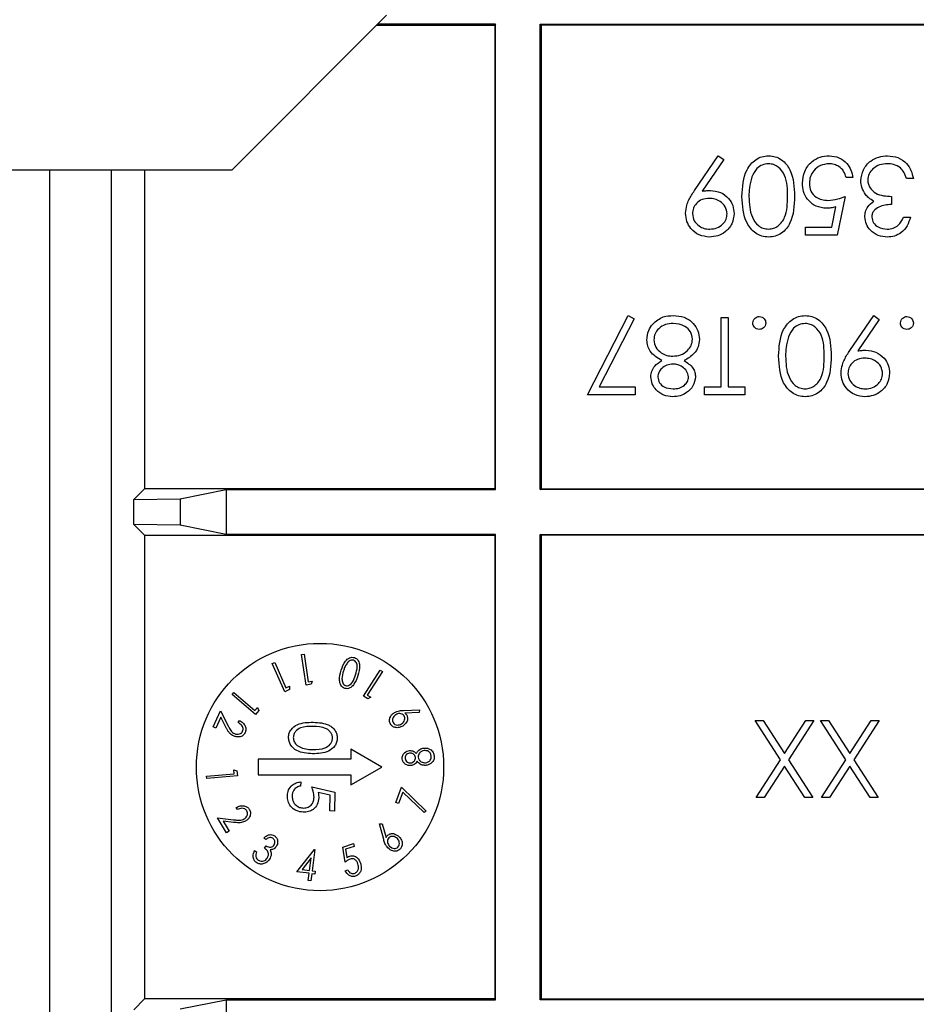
# Paper-space layout 'Blatt3' of a CAD drawing. Header units: millimetres. Extents: x 5 to 418, y 2 to 292.
# Tile 63 of 83: x 318.87 to 323.7, y 91.73 to 97.04. Entities that reach past the tile are written whole.
import ezdxf

# ---------------------------------------------------------------- set-up
doc = ezdxf.new("R2010")
doc.units = ezdxf.units.MM

psp = doc.layouts.new('Blatt3')

# ---------------------------------------------------------------- linework, layer by layer
at = {"color": 7, "linetype": 'Continuous', "lineweight": 25}
for p, q in [((320.0128, 96.2268), (320.8462, 97.0601)), ((320.7933, 97.0072), (321.4295, 97.0072)), ((321.4339, 97.0116), (320.7976, 97.0116)), ((321.4339, 97.0116), (321.4295, 97.0072)), ((321.4295, 97.0072), (321.4295, 94.5072)), ((321.4339, 94.5029), (321.4339, 97.0116)), ((321.6751, 97.0116), (324.6839, 97.0116)), ((321.6751, 94.5029), (321.6751, 97.0116)), ((321.6751, 97.0116), (321.6795, 97.0072)), ((324.6795, 97.0072), (321.6795, 97.0072)), ((321.6795, 97.0072), (321.6795, 94.5072)), ((322.5064, 96.1145), (322.6346, 96.3021)), ((322.6346, 96.3021), (322.6645, 96.2814)), ((322.6645, 96.2814), (322.5487, 96.112)), ((318.3462, 96.2268), (320.0128, 96.2268)), ((319.0295, 88.5798), (319.0295, 96.2268)), ((319.3629, 88.8298), (319.3629, 96.2268)), ((319.5404, 96.2268), (319.5404, 94.5072)), ((323.3611, 96.1846), (323.3238, 96.1846)), ((323.687, 96.1793), (323.6496, 96.1793)), ((323.3184, 96.0831), (323.2757, 95.8748)), ((323.5695, 96.0831), (323.5695, 96.0404)), ((323.2465, 95.9175), (323.2689, 96.0271)), ((323.6336, 95.971), (323.671, 95.971)), ((323.1047, 95.8748), (323.1047, 95.9175)), ((323.1047, 95.9175), (323.2465, 95.9175)), ((323.2757, 95.8748), (323.1047, 95.8748)), ((321.9295, 95.0137), (322.1485, 95.441)), ((322.1485, 95.441), (322.1808, 95.4233)), ((323.345, 95.2534), (323.4733, 95.441)), ((323.4733, 95.441), (323.5032, 95.4203)), ((322.1808, 95.4233), (321.9928, 95.0564)), ((322.6507, 95.0564), (322.6507, 95.4304)), ((322.6507, 95.4304), (322.6881, 95.4304)), ((322.6881, 95.4304), (322.6881, 95.0564)), ((323.5032, 95.4203), (323.3874, 95.2509)), ((322.1859, 95.0137), (321.9295, 95.0137)), ((321.9928, 95.0564), (322.1859, 95.0564)), ((322.1859, 95.0564), (322.1859, 95.0137)), ((322.5599, 95.0137), (322.5599, 95.0564)), ((322.5599, 95.0564), (322.6507, 95.0564)), ((322.7789, 95.0137), (322.5599, 95.0137)), ((322.6881, 95.0564), (322.7789, 95.0564)), ((322.7789, 95.0564), (322.7789, 95.0137)), ((319.5404, 94.5072), (319.4822, 94.449)), ((321.4295, 94.5072), (319.5404, 94.5072)), ((319.7322, 94.4534), (319.9801, 94.5029)), ((319.9801, 94.5029), (321.4339, 94.5029)), ((319.9801, 94.5029), (319.9801, 94.2616)), ((321.4339, 94.5029), (321.4295, 94.5072)), ((321.6751, 94.5029), (321.6795, 94.5072)), ((324.6839, 94.5029), (321.6751, 94.5029)), ((321.6795, 94.5072), (324.6795, 94.5072)), ((319.4822, 94.449), (319.7322, 94.4534)), ((319.4822, 94.3154), (319.4822, 94.449)), ((319.7322, 94.4534), (319.7322, 94.3111)), ((319.4822, 94.3154), (319.5404, 94.2572)), ((319.7322, 94.3111), (319.4822, 94.3154)), ((319.9801, 94.2616), (319.7322, 94.3111)), ((319.5404, 94.2572), (319.5404, 91.7572)), ((319.5404, 94.2572), (321.4295, 94.2572)), ((321.4339, 94.2616), (319.9801, 94.2616)), ((321.4339, 94.2616), (321.4295, 94.2572)), ((321.4295, 94.2572), (321.4295, 91.7572)), ((321.4339, 91.7529), (321.4339, 94.2616)), ((321.6751, 94.2616), (324.6839, 94.2616)), ((321.6751, 91.7529), (321.6751, 94.2616)), ((321.6751, 94.2616), (321.6795, 94.2572)), ((324.6795, 94.2572), (321.6795, 94.2572)), ((321.6795, 94.2572), (321.6795, 91.7572)), ((320.3871, 93.6134), (320.4008, 93.6155)), ((320.4117, 93.4492), (320.3871, 93.6134)), ((320.4008, 93.6155), (320.423, 93.4673)), ((320.2299, 93.5651), (320.2425, 93.5707)), ((320.2972, 93.4132), (320.2299, 93.5651)), ((320.2425, 93.5707), (320.3032, 93.4337)), ((320.7217, 93.3893), (320.8117, 93.529)), ((320.8117, 93.529), (320.8233, 93.5215)), ((320.423, 93.4673), (320.4447, 93.4706)), ((320.4447, 93.4706), (320.4388, 93.4532)), ((320.8233, 93.5215), (320.7421, 93.3955)), ((320.3222, 93.4243), (320.2972, 93.4132)), ((320.3032, 93.4337), (320.3232, 93.4425)), ((320.3232, 93.4425), (320.3222, 93.4243)), ((320.4388, 93.4532), (320.4117, 93.4492)), ((320.0127, 93.3976), (320.0216, 93.4081)), ((320.1385, 93.2908), (320.0127, 93.3976)), ((320.0216, 93.4081), (320.1351, 93.3118)), ((320.7446, 93.3745), (320.7217, 93.3893)), ((320.7421, 93.3955), (320.7604, 93.3837)), ((320.7604, 93.3837), (320.7446, 93.3745)), ((320.1351, 93.3118), (320.1492, 93.3284)), ((320.1562, 93.3116), (320.1385, 93.2908)), ((320.1492, 93.3284), (320.1562, 93.3116)), ((320.9378, 93.3125), (321.0235, 93.3156)), ((321.0235, 93.3156), (321.022, 93.3013)), ((319.9103, 93.2241), (319.9502, 93.3096)), ((319.952, 93.2754), (319.9248, 93.2173)), ((319.9502, 93.3096), (319.9898, 93.2326)), ((319.9777, 93.2253), (319.952, 93.2754)), ((320.0464, 93.2464), (320.052, 93.2584)), ((321.022, 93.3013), (320.9447, 93.2979)), ((322.9704, 93.0464), (322.8344, 93.2589)), ((322.8344, 93.2589), (322.8776, 93.2589)), ((322.8776, 93.2589), (322.992, 93.0801)), ((322.992, 93.0801), (323.1065, 93.2589)), ((323.1496, 93.2589), (323.0136, 93.0464)), ((323.1065, 93.2589), (323.1496, 93.2589)), ((323.323, 93.0464), (323.187, 93.2589)), ((323.187, 93.2589), (323.2302, 93.2589)), ((323.2302, 93.2589), (323.3446, 93.0801)), ((323.3446, 93.0801), (323.459, 93.2589)), ((323.5022, 93.2589), (323.3661, 93.0464)), ((323.459, 93.2589), (323.5022, 93.2589)), ((319.9248, 93.2173), (319.9103, 93.2241)), ((320.8205, 93.0072), (320.6538, 93.1035)), ((320.6538, 93.1035), (320.6538, 93.0489)), ((320.1538, 93.0489), (320.1538, 92.9656)), ((320.6538, 93.0489), (320.1538, 93.0489)), ((322.8398, 92.8422), (322.9704, 93.0464)), ((323.0136, 93.0464), (323.1443, 92.8422)), ((323.1924, 92.8422), (323.323, 93.0464)), ((323.3661, 93.0464), (323.4968, 92.8422)), ((320.0224, 92.993), (320.0393, 92.9861)), ((320.0243, 92.9713), (320.0224, 92.993)), ((320.6538, 92.911), (320.8205, 93.0072)), ((322.992, 93.0127), (322.8829, 92.8422)), ((323.1011, 92.8422), (322.992, 93.0127)), ((323.3446, 93.0127), (323.2355, 92.8422)), ((323.4537, 92.8422), (323.3446, 93.0127)), ((319.8748, 92.9582), (320.0243, 92.9713)), ((319.876, 92.9445), (319.8748, 92.9582)), ((320.0417, 92.959), (319.876, 92.9445)), ((320.0393, 92.9861), (320.0417, 92.959)), ((320.1538, 92.9656), (320.6538, 92.9656)), ((320.6538, 92.9656), (320.6538, 92.911)), ((320.3829, 92.9273), (320.3824, 92.9049)), ((320.4432, 92.9004), (320.5676, 92.8722)), ((320.8952, 92.8154), (320.9257, 92.8982)), ((320.9257, 92.8982), (321.0589, 92.7699)), ((320.5416, 92.8552), (320.4762, 92.87)), ((320.5399, 92.7702), (320.5416, 92.8552)), ((320.5676, 92.8722), (320.5655, 92.7696)), ((320.9329, 92.8726), (320.9099, 92.81)), ((321.0484, 92.7616), (320.9329, 92.8726)), ((322.8829, 92.8422), (322.8398, 92.8422)), ((323.1443, 92.8422), (323.1011, 92.8422)), ((323.2355, 92.8422), (323.1924, 92.8422)), ((323.4968, 92.8422), (323.4537, 92.8422)), ((320.0413, 92.7778), (320.0345, 92.7893)), ((320.9099, 92.81), (320.8952, 92.8154)), ((319.9348, 92.734), (320.0209, 92.7232)), ((319.9831, 92.6527), (319.9348, 92.734)), ((320.5655, 92.7696), (320.5399, 92.7702)), ((321.0589, 92.7699), (321.0484, 92.7616)), ((319.9641, 92.7161), (319.9969, 92.6609)), ((320.0201, 92.7091), (319.9641, 92.7161)), ((320.8082, 92.7004), (320.8227, 92.7019)), ((320.8304, 92.617), (320.8082, 92.7004)), ((320.8227, 92.7019), (320.8431, 92.6269)), ((319.9969, 92.6609), (319.9831, 92.6527)), ((320.1954, 92.616), (320.1835, 92.6239)), ((320.1883, 92.5692), (320.1967, 92.5819)), ((320.6097, 92.576), (320.6669, 92.5948)), ((320.6233, 92.4935), (320.6097, 92.576)), ((320.6718, 92.5797), (320.6248, 92.5643)), ((320.6669, 92.5948), (320.6718, 92.5797)), ((320.134, 92.5573), (320.1454, 92.5498)), ((320.3626, 92.443), (320.457, 92.5628)), ((320.4399, 92.5183), (320.3901, 92.4553)), ((320.4307, 92.4499), (320.4399, 92.5183)), ((320.4598, 92.5625), (320.4446, 92.448)), ((320.457, 92.5628), (320.4598, 92.5625)), ((320.6248, 92.5643), (320.6324, 92.519)), ((320.4286, 92.4342), (320.3626, 92.443)), ((320.3901, 92.4553), (320.4307, 92.4499)), ((320.4235, 92.396), (320.4286, 92.4342)), ((320.4425, 92.4323), (320.4374, 92.3941)), ((320.4592, 92.4301), (320.4425, 92.4323)), ((320.4446, 92.448), (320.4613, 92.4458)), ((320.4613, 92.4458), (320.4592, 92.4301)), ((320.6234, 92.4477), (320.6369, 92.4522)), ((320.4374, 92.3941), (320.4235, 92.396)), ((319.5404, 91.7572), (319.4822, 91.699)), ((321.4295, 91.7572), (319.5404, 91.7572)), ((319.7322, 91.7034), (319.9801, 91.7529)), ((319.9801, 91.7529), (321.4339, 91.7529)), ((319.9801, 91.7529), (319.9801, 91.5116)), ((321.4339, 91.7529), (321.4295, 91.7572)), ((321.6751, 91.7529), (321.6795, 91.7572)), ((324.6839, 91.7529), (321.6751, 91.7529)), ((321.6795, 91.7572), (324.6795, 91.7572))]:
    psp.add_line(p, q, dxfattribs=at)
psp.add_circle((320.4871, 93.0072), 0.6667, dxfattribs=at)
for points, knots in [([(322.7629, 96.0833), (322.7652, 96.1333), (322.7687, 96.2083), (322.8253, 96.2774), (322.8699, 96.2992), (322.8944, 96.3012), (322.9067, 96.3021)], [0, 0, 0, 0, 0.4994065, 0.7487427, 0.8743724, 1, 1, 1, 1]), ([(322.9067, 96.3021), (322.9188, 96.3012), (322.9431, 96.2992), (322.9874, 96.2774), (323.0421, 96.2074), (323.0444, 96.133), (323.046, 96.0833)], [0, 0, 0, 0, 0.125551, 0.25109, 0.50025, 1, 1, 1, 1]), ([(323.0887, 96.1553), (323.0911, 96.1769), (323.096, 96.2201), (323.1335, 96.2704), (323.183, 96.2983), (323.217, 96.3009), (323.234, 96.3021)], [0, 0, 0, 0, 0.2798641, 0.559271, 0.7794235, 1, 1, 1, 1]), ([(323.234, 96.3021), (323.2519, 96.3003), (323.2876, 96.2967), (323.328, 96.2648), (323.353, 96.2259), (323.3584, 96.1984), (323.3611, 96.1846)], [0, 0, 0, 0, 0.279625, 0.559019, 0.77938, 1, 1, 1, 1]), ([(323.4039, 96.1677), (323.4069, 96.1881), (323.4128, 96.229), (323.452, 96.274), (323.4996, 96.2984), (323.5319, 96.3009), (323.548, 96.3021)], [0, 0, 0, 0, 0.279304, 0.5588383, 0.779277, 1, 1, 1, 1]), ([(323.548, 96.3021), (323.5671, 96.3005), (323.6053, 96.2971), (323.6504, 96.2651), (323.6766, 96.223), (323.6835, 96.1939), (323.687, 96.1793)], [0, 0, 0, 0, 0.2798859, 0.5589785, 0.7792629, 1, 1, 1, 1]), ([(322.9054, 96.2594), (322.894, 96.258), (322.8713, 96.2551), (322.8361, 96.2313), (322.8236, 96.2044), (322.816, 96.1879)], [0, 0, 0, 0, 0.280257, 0.560781, 1, 1, 1, 1]), ([(323.0086, 96.0831), (323.0083, 96.1221), (323.0078, 96.1804), (322.9678, 96.2373), (322.934, 96.2563), (322.9149, 96.2584), (322.9054, 96.2594)], [0, 0, 0, 0, 0.500291, 0.749086, 0.874606, 1, 1, 1, 1]), ([(323.2319, 96.2594), (323.2162, 96.2576), (323.185, 96.2539), (323.1502, 96.2254), (323.129, 96.1906), (323.1271, 96.166), (323.1261, 96.1537)], [0, 0, 0, 0, 0.279617, 0.559357, 0.779559, 1, 1, 1, 1]), ([(323.3238, 96.1846), (323.3205, 96.1964), (323.3141, 96.2199), (323.2886, 96.2437), (323.2603, 96.257), (323.2413, 96.2586), (323.2319, 96.2594)], [0, 0, 0, 0, 0.28005, 0.559166, 0.779583, 1, 1, 1, 1]), ([(323.5474, 96.2594), (323.5329, 96.2584), (323.5041, 96.2565), (323.4692, 96.2349), (323.4455, 96.2052), (323.4427, 96.1826), (323.4413, 96.1713)], [0, 0, 0, 0, 0.280599, 0.560151, 0.780303, 1, 1, 1, 1]), ([(323.617, 96.2369), (323.605, 96.2444), (323.5836, 96.2578), (323.5584, 96.2589), (323.5474, 96.2594)], [0, 0, 0, 0, 0.558748, 1, 1, 1, 1]), ([(323.6496, 96.1793), (323.6458, 96.1914), (323.639, 96.213), (323.6237, 96.2296), (323.617, 96.2369)], [0, 0, 0, 0, 0.560694, 1, 1, 1, 1]), ([(322.816, 96.1879), (322.8107, 96.1687), (322.8012, 96.1344), (322.8005, 96.0988), (322.8002, 96.0831)], [0, 0, 0, 0, 0.559599, 1, 1, 1, 1]), ([(323.2198, 96.019), (323.1999, 96.0211), (323.1601, 96.0254), (323.1163, 96.0629), (323.0919, 96.1085), (323.0898, 96.1397), (323.0887, 96.1553)], [0, 0, 0, 0, 0.279688, 0.559025, 0.779292, 1, 1, 1, 1]), ([(323.1261, 96.1537), (323.1276, 96.1393), (323.1307, 96.1105), (323.1588, 96.0792), (323.1928, 96.0637), (323.2153, 96.0624), (323.2266, 96.0618)], [0, 0, 0, 0, 0.279539, 0.558617, 0.779047, 1, 1, 1, 1]), ([(323.4288, 96.0936), (323.4208, 96.1064), (323.4065, 96.1292), (323.4047, 96.1559), (323.4039, 96.1677)], [0, 0, 0, 0, 0.559419, 1, 1, 1, 1]), ([(323.4413, 96.1713), (323.4419, 96.164), (323.4431, 96.1495), (323.4561, 96.1232), (323.4948, 96.0873), (323.5396, 96.0848), (323.5695, 96.0831)], [0, 0, 0, 0, 0.125587, 0.251191, 0.500605, 1, 1, 1, 1]), ([(322.4584, 95.9922), (322.4599, 96.0073), (322.4624, 96.0322), (322.476, 96.0643), (322.4901, 96.09), (322.5009, 96.1064), (322.5064, 96.1145)], [0, 0, 0, 0, 0.339295, 0.559425, 0.779695, 1, 1, 1, 1]), ([(322.5856, 96.0724), (322.5727, 96.0714), (322.5471, 96.0693), (322.5171, 96.0479), (322.4987, 96.0198), (322.4967, 95.9997), (322.4958, 95.9896)], [0, 0, 0, 0, 0.280319, 0.55953, 0.779753, 1, 1, 1, 1]), ([(322.5487, 96.112), (322.5568, 96.113), (322.5714, 96.1147), (322.586, 96.115), (322.5925, 96.1152)], [0, 0, 0, 0, 0.559944, 1, 1, 1, 1]), ([(322.6827, 95.9896), (322.6806, 96.0029), (322.6764, 96.0295), (322.6478, 96.0556), (322.6169, 96.0703), (322.596, 96.0717), (322.5856, 96.0724)], [0, 0, 0, 0, 0.2784725, 0.5584236, 0.7790976, 1, 1, 1, 1]), ([(322.5925, 96.1152), (322.6111, 96.1132), (322.6482, 96.1092), (322.6902, 96.0764), (322.7163, 96.0355), (322.7188, 96.0063), (322.7201, 95.9917)], [0, 0, 0, 0, 0.279814, 0.559489, 0.779635, 1, 1, 1, 1]), ([(322.9067, 95.8641), (322.8944, 95.8651), (322.8699, 95.8671), (322.8252, 95.8888), (322.7689, 95.9583), (322.7653, 96.0333), (322.7629, 96.0833)], [0, 0, 0, 0, 0.1256, 0.251197, 0.500581, 1, 1, 1, 1]), ([(322.8002, 96.0831), (322.8018, 96.0444), (322.8041, 95.9865), (322.8431, 95.9292), (322.8768, 95.9099), (322.8959, 95.9079), (322.9054, 95.9068)], [0, 0, 0, 0, 0.500072, 0.749021, 0.874598, 1, 1, 1, 1]), ([(322.9054, 95.9068), (322.915, 95.9078), (322.9341, 95.9097), (322.9594, 95.9244), (322.9796, 95.9449), (323.0072, 95.9956), (323.008, 96.0442), (323.0086, 96.0831)], [0, 0, 0, 0, 0.125139, 0.250418, 0.375519, 0.500847, 1, 1, 1, 1]), ([(323.046, 96.0833), (323.0444, 96.0335), (323.0423, 95.9713), (323.0035, 95.9087), (322.9765, 95.8838), (322.9432, 95.8671), (322.9188, 95.8651), (322.9067, 95.8641)], [0, 0, 0, 0, 0.498702, 0.6241765, 0.7494675, 0.8747453, 1, 1, 1, 1]), ([(323.2266, 96.0618), (323.2442, 96.0636), (323.2758, 96.0669), (323.3054, 96.0782), (323.3184, 96.0831)], [0, 0, 0, 0, 0.559416, 1, 1, 1, 1]), ([(323.4739, 96.0581), (323.4642, 96.0632), (323.4469, 96.0722), (323.4343, 96.0871), (323.4288, 96.0936)], [0, 0, 0, 0, 0.559795, 1, 1, 1, 1]), ([(323.2689, 96.0271), (323.2599, 96.0246), (323.2438, 96.0202), (323.2272, 96.0194), (323.2198, 96.019)], [0, 0, 0, 0, 0.560064, 1, 1, 1, 1]), ([(323.4252, 95.9724), (323.4259, 95.982), (323.4273, 96.0012), (323.4423, 96.0332), (323.4619, 96.0487), (323.4739, 96.0581)], [0, 0, 0, 0, 0.280508, 0.560792, 1, 1, 1, 1]), ([(323.5695, 96.0404), (323.5459, 96.0382), (323.5106, 96.035), (323.4761, 96.0105), (323.4643, 95.9898), (323.4632, 95.9781), (323.4626, 95.9722)], [0, 0, 0, 0, 0.4994185, 0.749016, 0.8745437, 1, 1, 1, 1]), ([(322.5875, 95.8641), (322.5686, 95.8663), (322.5307, 95.8708), (322.4877, 95.9048), (322.4629, 95.9476), (322.4599, 95.9773), (322.4584, 95.9922)], [0, 0, 0, 0, 0.27973, 0.559163, 0.779612, 1, 1, 1, 1]), ([(322.4958, 95.9896), (322.4977, 95.9766), (322.5016, 95.9506), (322.5287, 95.9243), (322.5587, 95.909), (322.5792, 95.9076), (322.5894, 95.9068)], [0, 0, 0, 0, 0.2787219, 0.5585693, 0.7791712, 1, 1, 1, 1]), ([(322.7201, 95.9917), (322.7178, 95.9725), (322.7133, 95.934), (322.6765, 95.8922), (322.6327, 95.8683), (322.6026, 95.8655), (322.5875, 95.8641)], [0, 0, 0, 0, 0.279538, 0.558851, 0.779452, 1, 1, 1, 1]), ([(322.5894, 95.9068), (322.6024, 95.9081), (322.6284, 95.9106), (322.6589, 95.9316), (322.6794, 95.959), (322.6816, 95.9794), (322.6827, 95.9896)], [0, 0, 0, 0, 0.280092, 0.560011, 0.780131, 1, 1, 1, 1]), ([(323.5469, 95.8641), (323.5301, 95.8659), (323.4963, 95.8695), (323.456, 95.8963), (323.4304, 95.9327), (323.427, 95.9591), (323.4252, 95.9724)], [0, 0, 0, 0, 0.280085, 0.559868, 0.780099, 1, 1, 1, 1]), ([(323.4626, 95.9722), (323.4648, 95.9613), (323.469, 95.9394), (323.5009, 95.9124), (323.5292, 95.909), (323.5464, 95.9068)], [0, 0, 0, 0, 0.278859, 0.560074, 1, 1, 1, 1]), ([(323.5464, 95.9068), (323.5573, 95.9077), (323.5789, 95.9094), (323.6134, 95.9303), (323.6259, 95.9555), (323.6336, 95.971)], [0, 0, 0, 0, 0.280636, 0.560364, 1, 1, 1, 1]), ([(323.671, 95.971), (323.6662, 95.9549), (323.6566, 95.9229), (323.6247, 95.8875), (323.5862, 95.8672), (323.56, 95.8651), (323.5469, 95.8641)], [0, 0, 0, 0, 0.280288, 0.55968, 0.779747, 1, 1, 1, 1]), ([(322.2816, 95.3953), (322.2996, 95.4106), (322.3318, 95.4379), (322.3737, 95.4401), (322.3922, 95.441)], [0, 0, 0, 0, 0.5577579, 1, 1, 1, 1]), ([(322.3922, 95.441), (322.4123, 95.4398), (322.4525, 95.4373), (322.4995, 95.4035), (322.5278, 95.3595), (322.5314, 95.3281), (322.5332, 95.3124)], [0, 0, 0, 0, 0.280545, 0.559269, 0.779816, 1, 1, 1, 1]), ([(322.8216, 95.401), (322.8222, 95.4061), (322.8234, 95.4163), (322.8329, 95.4276), (322.8443, 95.4346), (322.8523, 95.4353), (322.8563, 95.4357)], [0, 0, 0, 0, 0.2794691, 0.5593578, 0.7796739, 1, 1, 1, 1]), ([(322.8563, 95.4357), (322.8614, 95.4351), (322.8717, 95.4338), (322.883, 95.4244), (322.8899, 95.413), (322.8907, 95.405), (322.8911, 95.401)], [0, 0, 0, 0, 0.279581, 0.559143, 0.779575, 1, 1, 1, 1]), ([(322.9605, 95.2222), (322.9628, 95.2722), (322.9663, 95.3472), (323.023, 95.4162), (323.0676, 95.4381), (323.0921, 95.44), (323.1043, 95.441)], [0, 0, 0, 0, 0.499407, 0.748743, 0.874372, 1, 1, 1, 1]), ([(323.1043, 95.441), (323.1165, 95.44), (323.1408, 95.4381), (323.185, 95.4163), (323.2398, 95.3462), (323.2421, 95.2718), (323.2436, 95.2222)], [0, 0, 0, 0, 0.125551, 0.25109, 0.50025, 1, 1, 1, 1]), ([(323.6176, 95.401), (323.6182, 95.4061), (323.6194, 95.4163), (323.6289, 95.4276), (323.6402, 95.4346), (323.6483, 95.4353), (323.6523, 95.4357)], [0, 0, 0, 0, 0.279469, 0.559358, 0.779674, 1, 1, 1, 1]), ([(323.6523, 95.4357), (323.6574, 95.4351), (323.6676, 95.4338), (323.6789, 95.4244), (323.6859, 95.413), (323.6866, 95.405), (323.687, 95.401)], [0, 0, 0, 0, 0.279581, 0.559143, 0.779575, 1, 1, 1, 1]), ([(322.25, 95.309), (322.2517, 95.3267), (322.2547, 95.3584), (322.2734, 95.384), (322.2816, 95.3953)], [0, 0, 0, 0, 0.559346, 1, 1, 1, 1]), ([(322.3918, 95.3983), (322.3774, 95.3973), (322.3488, 95.3954), (322.3142, 95.3735), (322.2915, 95.3434), (322.2888, 95.321), (322.2874, 95.3097)], [0, 0, 0, 0, 0.280602, 0.559962, 0.78018, 1, 1, 1, 1]), ([(322.4958, 95.3137), (322.4934, 95.3276), (322.4887, 95.3554), (322.4502, 95.3921), (322.4139, 95.3959), (322.3918, 95.3983)], [0, 0, 0, 0, 0.2798334, 0.5601982, 1, 1, 1, 1]), ([(322.8563, 95.3663), (322.8512, 95.3668), (322.8409, 95.368), (322.8297, 95.3776), (322.8226, 95.3889), (322.8219, 95.3969), (322.8216, 95.401)], [0, 0, 0, 0, 0.279602, 0.559212, 0.779475, 1, 1, 1, 1]), ([(322.8911, 95.401), (322.8904, 95.3959), (322.8892, 95.3856), (322.8798, 95.3743), (322.8684, 95.3673), (322.8604, 95.3666), (322.8563, 95.3663)], [0, 0, 0, 0, 0.279576, 0.559284, 0.779552, 1, 1, 1, 1]), ([(323.1031, 95.3983), (323.0917, 95.3969), (323.0689, 95.394), (323.0337, 95.3702), (323.0213, 95.3432), (323.0137, 95.3268)], [0, 0, 0, 0, 0.280257, 0.560781, 1, 1, 1, 1]), ([(323.2062, 95.222), (323.2059, 95.261), (323.2055, 95.3193), (323.1655, 95.3762), (323.1317, 95.3952), (323.1126, 95.3973), (323.1031, 95.3983)], [0, 0, 0, 0, 0.500291, 0.749086, 0.874606, 1, 1, 1, 1]), ([(323.6523, 95.3663), (323.6471, 95.3668), (323.6369, 95.368), (323.6256, 95.3776), (323.6185, 95.3889), (323.6179, 95.3969), (323.6176, 95.401)], [0, 0, 0, 0, 0.279602, 0.559212, 0.779475, 1, 1, 1, 1]), ([(323.687, 95.401), (323.6864, 95.3959), (323.6852, 95.3856), (323.6757, 95.3743), (323.6644, 95.3673), (323.6563, 95.3666), (323.6523, 95.3663)], [0, 0, 0, 0, 0.279576, 0.559284, 0.779552, 1, 1, 1, 1]), ([(322.3306, 95.1982), (322.307, 95.2125), (322.274, 95.2325), (322.2524, 95.2771), (322.2508, 95.2984), (322.25, 95.309)], [0, 0, 0, 0, 0.558271, 0.779089, 1, 1, 1, 1]), ([(322.2874, 95.3097), (322.2899, 95.2959), (322.2948, 95.2681), (322.3244, 95.2407), (322.3565, 95.2243), (322.3784, 95.2228), (322.3893, 95.222)], [0, 0, 0, 0, 0.278303, 0.558509, 0.779146, 1, 1, 1, 1]), ([(322.3893, 95.222), (322.404, 95.2233), (322.4332, 95.2258), (322.4677, 95.2491), (322.4915, 95.2792), (322.4944, 95.3022), (322.4958, 95.3137)], [0, 0, 0, 0, 0.2802829, 0.5601377, 0.7802983, 1, 1, 1, 1]), ([(322.5332, 95.3124), (322.5318, 95.2985), (322.529, 95.2707), (322.5011, 95.2275), (322.47, 95.2093), (322.4509, 95.1982)], [0, 0, 0, 0, 0.2799866, 0.5599013, 1, 1, 1, 1]), ([(323.0137, 95.3268), (323.0084, 95.3076), (322.9989, 95.2732), (322.9982, 95.2377), (322.9979, 95.222)], [0, 0, 0, 0, 0.559599, 1, 1, 1, 1]), ([(323.1043, 95.003), (323.0921, 95.004), (323.0675, 95.0059), (323.0228, 95.0277), (322.9665, 95.0972), (322.9629, 95.1722), (322.9605, 95.2222)], [0, 0, 0, 0, 0.1256001, 0.2511969, 0.5005813, 1, 1, 1, 1]), ([(322.9979, 95.222), (322.9994, 95.1833), (323.0018, 95.1254), (323.0407, 95.0681), (323.0745, 95.0488), (323.0935, 95.0467), (323.1031, 95.0457)], [0, 0, 0, 0, 0.500072, 0.749021, 0.874598, 1, 1, 1, 1]), ([(323.1031, 95.0457), (323.1126, 95.0467), (323.1317, 95.0486), (323.1571, 95.0633), (323.1773, 95.0837), (323.2049, 95.1345), (323.2056, 95.1831), (323.2062, 95.222)], [0, 0, 0, 0, 0.125139, 0.250418, 0.375519, 0.500847, 1, 1, 1, 1]), ([(323.2436, 95.2222), (323.242, 95.1724), (323.24, 95.1102), (323.2012, 95.0476), (323.1741, 95.0227), (323.1409, 95.006), (323.1165, 95.004), (323.1043, 95.003)], [0, 0, 0, 0, 0.498702, 0.624177, 0.749467, 0.874745, 1, 1, 1, 1]), ([(323.297, 95.131), (323.2986, 95.1461), (323.3011, 95.171), (323.3147, 95.2032), (323.3288, 95.2289), (323.3396, 95.2452), (323.345, 95.2534)], [0, 0, 0, 0, 0.339295, 0.559425, 0.779695, 1, 1, 1, 1]), ([(323.3874, 95.2509), (323.3955, 95.2519), (323.4101, 95.2536), (323.4247, 95.2539), (323.4312, 95.2541)], [0, 0, 0, 0, 0.559944, 1, 1, 1, 1]), ([(323.4312, 95.2541), (323.4497, 95.2521), (323.4868, 95.2481), (323.5288, 95.2152), (323.5549, 95.1744), (323.5575, 95.1452), (323.5588, 95.1306)], [0, 0, 0, 0, 0.279814, 0.559489, 0.779635, 1, 1, 1, 1]), ([(322.2714, 95.1111), (322.2723, 95.1215), (322.2742, 95.1423), (322.294, 95.1751), (322.3167, 95.1895), (322.3306, 95.1982)], [0, 0, 0, 0, 0.280159, 0.560243, 1, 1, 1, 1]), ([(322.3903, 95.1793), (322.3792, 95.1781), (322.3571, 95.1758), (322.3304, 95.1589), (322.3129, 95.1356), (322.3101, 95.1183), (322.3088, 95.1097)], [0, 0, 0, 0, 0.280237, 0.560145, 0.780435, 1, 1, 1, 1]), ([(322.4744, 95.1105), (322.4721, 95.1215), (322.4674, 95.1437), (322.4426, 95.1647), (322.4167, 95.1774), (322.3991, 95.1786), (322.3903, 95.1793)], [0, 0, 0, 0, 0.277721, 0.558224, 0.779072, 1, 1, 1, 1]), ([(322.4509, 95.1982), (322.4688, 95.1864), (322.4938, 95.1698), (322.5097, 95.1347), (322.5111, 95.1182), (322.5118, 95.1099)], [0, 0, 0, 0, 0.557752, 0.778932, 1, 1, 1, 1]), ([(323.4242, 95.2113), (323.4114, 95.2103), (323.3857, 95.2082), (323.3557, 95.1868), (323.3373, 95.1587), (323.3354, 95.1386), (323.3344, 95.1285)], [0, 0, 0, 0, 0.280319, 0.55953, 0.779753, 1, 1, 1, 1]), ([(323.5214, 95.1285), (323.5193, 95.1418), (323.5151, 95.1684), (323.4865, 95.1945), (323.4556, 95.2092), (323.4347, 95.2106), (323.4242, 95.2113)], [0, 0, 0, 0, 0.2784725, 0.5584236, 0.7790976, 1, 1, 1, 1]), ([(323.4262, 95.003), (323.4072, 95.0052), (323.3694, 95.0097), (323.3264, 95.0437), (323.3015, 95.0865), (323.2985, 95.1162), (323.297, 95.131)], [0, 0, 0, 0, 0.27973, 0.559163, 0.779612, 1, 1, 1, 1]), ([(323.3344, 95.1285), (323.3364, 95.1155), (323.3402, 95.0895), (323.3674, 95.0632), (323.3974, 95.0479), (323.4178, 95.0465), (323.4281, 95.0457)], [0, 0, 0, 0, 0.278722, 0.558569, 0.779171, 1, 1, 1, 1]), ([(323.5588, 95.1306), (323.5565, 95.1114), (323.552, 95.0729), (323.5152, 95.0311), (323.4714, 95.0072), (323.4412, 95.0044), (323.4262, 95.003)], [0, 0, 0, 0, 0.279538, 0.558851, 0.779452, 1, 1, 1, 1]), ([(323.4281, 95.0457), (323.4411, 95.047), (323.4671, 95.0495), (323.4976, 95.0705), (323.5181, 95.0979), (323.5203, 95.1183), (323.5214, 95.1285)], [0, 0, 0, 0, 0.280092, 0.560011, 0.780131, 1, 1, 1, 1]), ([(322.3897, 95.003), (322.3731, 95.0048), (322.3399, 95.0085), (322.3009, 95.036), (322.2762, 95.072), (322.273, 95.0981), (322.2714, 95.1111)], [0, 0, 0, 0, 0.279929, 0.559623, 0.779946, 1, 1, 1, 1]), ([(322.3088, 95.1097), (322.311, 95.099), (322.3155, 95.0775), (322.3462, 95.0498), (322.3745, 95.0473), (322.3918, 95.0457)], [0, 0, 0, 0, 0.278971, 0.559919, 1, 1, 1, 1]), ([(322.5118, 95.1099), (322.5088, 95.0932), (322.5029, 95.0598), (322.4685, 95.0252), (322.4293, 95.0062), (322.4029, 95.0041), (322.3897, 95.003)], [0, 0, 0, 0, 0.278806, 0.558457, 0.77916, 1, 1, 1, 1]), ([(322.3918, 95.0457), (322.4027, 95.0465), (322.4246, 95.048), (322.4514, 95.0633), (322.4709, 95.0847), (322.4732, 95.1019), (322.4744, 95.1105)], [0, 0, 0, 0, 0.2806507, 0.5605655, 0.7806204, 1, 1, 1, 1]), ([(320.601, 93.5286), (320.6071, 93.5462), (320.6163, 93.5725), (320.6411, 93.5946), (320.6591, 93.5999), (320.6682, 93.5981), (320.6728, 93.5972)], [0, 0, 0, 0, 0.500354, 0.749719, 0.874939, 1, 1, 1, 1]), ([(320.6678, 93.5831), (320.6637, 93.5836), (320.6554, 93.5847), (320.6415, 93.5779), (320.6351, 93.5693), (320.6312, 93.5641)], [0, 0, 0, 0, 0.279071, 0.559449, 1, 1, 1, 1]), ([(320.6787, 93.5046), (320.6831, 93.5187), (320.6896, 93.5397), (320.6859, 93.5656), (320.6777, 93.5782), (320.6711, 93.5815), (320.6678, 93.5831)], [0, 0, 0, 0, 0.500919, 0.750212, 0.875371, 1, 1, 1, 1]), ([(320.6728, 93.5972), (320.677, 93.5954), (320.6854, 93.5917), (320.697, 93.577), (320.7039, 93.5447), (320.6962, 93.5181), (320.6911, 93.5004)], [0, 0, 0, 0, 0.125022, 0.250201, 0.499437, 1, 1, 1, 1]), ([(320.6207, 93.4312), (320.6165, 93.433), (320.608, 93.4367), (320.5962, 93.4515), (320.5887, 93.4838), (320.5961, 93.5107), (320.601, 93.5286)], [0, 0, 0, 0, 0.125085, 0.250332, 0.499708, 1, 1, 1, 1]), ([(320.6135, 93.5251), (320.6096, 93.511), (320.6037, 93.4898), (320.607, 93.4639), (320.6151, 93.4513), (320.6217, 93.448), (320.625, 93.4464)], [0, 0, 0, 0, 0.500752, 0.750172, 0.875333, 1, 1, 1, 1]), ([(320.6312, 93.5641), (320.6271, 93.5572), (320.62, 93.5447), (320.6155, 93.5311), (320.6135, 93.5251)], [0, 0, 0, 0, 0.559735, 1, 1, 1, 1]), ([(320.6911, 93.5004), (320.6852, 93.4829), (320.6764, 93.4566), (320.6522, 93.4341), (320.6343, 93.4285), (320.6253, 93.4303), (320.6207, 93.4312)], [0, 0, 0, 0, 0.500588, 0.749778, 0.874957, 1, 1, 1, 1]), ([(320.625, 93.4464), (320.6286, 93.4458), (320.6359, 93.4447), (320.6498, 93.4504), (320.6675, 93.4697), (320.6743, 93.4906), (320.6787, 93.5046)], [0, 0, 0, 0, 0.124645, 0.249784, 0.499032, 1, 1, 1, 1]), ([(320.8883, 93.3007), (320.8972, 93.3046), (320.913, 93.3115), (320.9302, 93.3122), (320.9378, 93.3125)], [0, 0, 0, 0, 0.558734, 1, 1, 1, 1]), ([(320.052, 93.2584), (320.0586, 93.2546), (320.0717, 93.247), (320.0841, 93.2293), (320.0891, 93.2099), (320.0853, 93.1985), (320.0834, 93.1928)], [0, 0, 0, 0, 0.280613, 0.560469, 0.78036, 1, 1, 1, 1]), ([(320.8671, 93.2384), (320.8645, 93.2448), (320.8593, 93.2577), (320.865, 93.2769), (320.8752, 93.2913), (320.884, 93.2976), (320.8883, 93.3007)], [0, 0, 0, 0, 0.278542, 0.558068, 0.778993, 1, 1, 1, 1]), ([(320.8956, 93.2894), (320.8918, 93.2866), (320.8842, 93.281), (320.8783, 93.2689), (320.8765, 93.2566), (320.8796, 93.2498), (320.8812, 93.2464)], [0, 0, 0, 0, 0.2803183, 0.5603213, 0.7803381, 1, 1, 1, 1]), ([(320.9405, 93.2826), (320.9374, 93.2862), (320.9311, 93.2935), (320.9176, 93.2959), (320.9055, 93.2946), (320.8989, 93.2911), (320.8956, 93.2894)], [0, 0, 0, 0, 0.278322, 0.558252, 0.779007, 1, 1, 1, 1]), ([(320.926, 93.2397), (320.9299, 93.2425), (320.9375, 93.2481), (320.9434, 93.2601), (320.9451, 93.2724), (320.942, 93.2792), (320.9405, 93.2826)], [0, 0, 0, 0, 0.280343, 0.560391, 0.78042, 1, 1, 1, 1]), ([(320.9545, 93.2874), (320.957, 93.2813), (320.9618, 93.2689), (320.9543, 93.2452), (320.9411, 93.2346), (320.9331, 93.2281)], [0, 0, 0, 0, 0.279239, 0.560387, 1, 1, 1, 1]), ([(320.9447, 93.2979), (320.9468, 93.2962), (320.9506, 93.2932), (320.9533, 93.2892), (320.9545, 93.2874)], [0, 0, 0, 0, 0.560037, 1, 1, 1, 1]), ([(320.0203, 93.1749), (320.0137, 93.1788), (320.0027, 93.1852), (319.9923, 93.1995), (319.9846, 93.2122), (319.98, 93.2209), (319.9777, 93.2253)], [0, 0, 0, 0, 0.339027, 0.55919, 0.779581, 1, 1, 1, 1]), ([(319.9898, 93.2326), (319.9929, 93.2266), (319.998, 93.2168), (320.0059, 93.2037), (320.0143, 93.1936), (320.0219, 93.1894), (320.0257, 93.1873)], [0, 0, 0, 0, 0.340356, 0.560561, 0.780283, 1, 1, 1, 1]), ([(320.0694, 93.2001), (320.0706, 93.2035), (320.0731, 93.2103), (320.0713, 93.2212), (320.0639, 93.2351), (320.0536, 93.2417), (320.0464, 93.2464)], [0, 0, 0, 0, 0.186786, 0.373589, 0.560709, 1, 1, 1, 1]), ([(320.3174, 93.1676), (320.3181, 93.1749), (320.3196, 93.1895), (320.3332, 93.2157), (320.3759, 93.2477), (320.4206, 93.2481), (320.4504, 93.2484)], [0, 0, 0, 0, 0.125551, 0.25109, 0.50025, 1, 1, 1, 1]), ([(320.45, 93.226), (320.4267, 93.2263), (320.3917, 93.2268), (320.357, 93.2035), (320.3452, 93.1835), (320.3437, 93.172), (320.343, 93.1663)], [0, 0, 0, 0, 0.500291, 0.749086, 0.874606, 1, 1, 1, 1]), ([(320.5545, 93.1619), (320.554, 93.1676), (320.5531, 93.1791), (320.5446, 93.1945), (320.5326, 93.2069), (320.5025, 93.2241), (320.4733, 93.2252), (320.45, 93.226)], [0, 0, 0, 0, 0.125139, 0.250418, 0.375519, 0.500847, 1, 1, 1, 1]), ([(320.4504, 93.2484), (320.4802, 93.2468), (320.5175, 93.2449), (320.5546, 93.2208), (320.5692, 93.2042), (320.5788, 93.1841), (320.5797, 93.1694), (320.5801, 93.1621)], [0, 0, 0, 0, 0.498702, 0.624177, 0.749467, 0.874745, 1, 1, 1, 1]), ([(320.9331, 93.2281), (320.9268, 93.225), (320.9144, 93.2187), (320.8945, 93.2189), (320.8774, 93.2256), (320.8705, 93.2341), (320.8671, 93.2384)], [0, 0, 0, 0, 0.280377, 0.560037, 0.780268, 1, 1, 1, 1]), ([(320.8812, 93.2464), (320.8843, 93.2428), (320.8905, 93.2355), (320.9041, 93.2332), (320.9162, 93.2345), (320.9227, 93.2379), (320.926, 93.2397)], [0, 0, 0, 0, 0.278366, 0.558377, 0.779079, 1, 1, 1, 1]), ([(320.0834, 93.1928), (320.0797, 93.1869), (320.0722, 93.1752), (320.0531, 93.1692), (320.0354, 93.1691), (320.0254, 93.173), (320.0203, 93.1749)], [0, 0, 0, 0, 0.278838, 0.558333, 0.779071, 1, 1, 1, 1]), ([(320.0257, 93.1873), (320.0302, 93.1857), (320.0392, 93.1825), (320.0526, 93.1847), (320.0636, 93.1905), (320.0675, 93.1969), (320.0694, 93.2001)], [0, 0, 0, 0, 0.28012, 0.560051, 0.780054, 1, 1, 1, 1]), ([(320.4468, 93.0786), (320.4169, 93.0806), (320.3719, 93.0837), (320.3312, 93.1185), (320.3187, 93.1455), (320.3178, 93.1603), (320.3174, 93.1676)], [0, 0, 0, 0, 0.499407, 0.748743, 0.874372, 1, 1, 1, 1]), ([(320.343, 93.1663), (320.3437, 93.1595), (320.3451, 93.1458), (320.3589, 93.1244), (320.375, 93.1166), (320.3848, 93.1118)], [0, 0, 0, 0, 0.280257, 0.560781, 1, 1, 1, 1]), ([(320.5801, 93.1621), (320.5794, 93.1548), (320.5779, 93.1401), (320.5643, 93.1135), (320.5219, 93.0806), (320.4769, 93.0794), (320.4468, 93.0786)], [0, 0, 0, 0, 0.1256, 0.251197, 0.500581, 1, 1, 1, 1]), ([(320.4474, 93.101), (320.4706, 93.1015), (320.5054, 93.1021), (320.5403, 93.1248), (320.5523, 93.1448), (320.5538, 93.1562), (320.5545, 93.1619)], [0, 0, 0, 0, 0.500072, 0.749021, 0.874598, 1, 1, 1, 1]), ([(320.3848, 93.1118), (320.3962, 93.1084), (320.4167, 93.1023), (320.438, 93.1014), (320.4474, 93.101)], [0, 0, 0, 0, 0.5595988, 1, 1, 1, 1]), ([(321.0064, 93.0794), (321.0093, 93.0848), (321.0139, 93.0936), (321.0245, 93.1028), (321.0352, 93.1079), (321.043, 93.1091), (321.0468, 93.1097)], [0, 0, 0, 0, 0.339754, 0.559634, 0.779751, 1, 1, 1, 1]), ([(321.0468, 93.1097), (321.0536, 93.1099), (321.0657, 93.1101), (321.0766, 93.1049), (321.0813, 93.1026)], [0, 0, 0, 0, 0.559652, 1, 1, 1, 1]), ([(321.0813, 93.1026), (321.0846, 93.1003), (321.0912, 93.0959), (321.0996, 93.0841), (321.1015, 93.074), (321.1027, 93.0678)], [0, 0, 0, 0, 0.280481, 0.560682, 1, 1, 1, 1]), ([(320.9301, 93.0518), (320.9304, 93.058), (320.931, 93.0704), (320.942, 93.0844), (320.9553, 93.093), (320.9648, 93.0948), (320.9695, 93.0957)], [0, 0, 0, 0, 0.2790891, 0.5586555, 0.7793349, 1, 1, 1, 1]), ([(320.977, 93.0151), (320.9708, 93.0153), (320.9584, 93.0157), (320.9431, 93.0248), (320.9331, 93.0375), (320.9311, 93.0471), (320.9301, 93.0518)], [0, 0, 0, 0, 0.2797285, 0.559451, 0.7798099, 1, 1, 1, 1]), ([(320.9702, 93.0817), (320.9664, 93.0808), (320.9587, 93.079), (320.95, 93.0716), (320.9458, 93.0621), (320.946, 93.0559), (320.9461, 93.0528)], [0, 0, 0, 0, 0.279754, 0.559695, 0.779479, 1, 1, 1, 1]), ([(320.9461, 93.0528), (320.947, 93.0489), (320.9486, 93.041), (320.957, 93.0332), (320.9664, 93.029), (320.9726, 93.0291), (320.9757, 93.0291)], [0, 0, 0, 0, 0.279551, 0.559057, 0.779428, 1, 1, 1, 1]), ([(320.9695, 93.0957), (320.9735, 93.0958), (320.9814, 93.096), (320.995, 93.0913), (321.0021, 93.0839), (321.0064, 93.0794)], [0, 0, 0, 0, 0.280538, 0.560793, 1, 1, 1, 1]), ([(321.0018, 93.0587), (321.0007, 93.0626), (320.9987, 93.0705), (320.9896, 93.078), (320.9798, 93.0817), (320.9734, 93.0817), (320.9702, 93.0817)], [0, 0, 0, 0, 0.27891, 0.558484, 0.779287, 1, 1, 1, 1]), ([(320.9757, 93.0291), (320.9797, 93.03), (320.9877, 93.0319), (320.9961, 93.0399), (321.0016, 93.049), (321.0017, 93.0555), (321.0018, 93.0587)], [0, 0, 0, 0, 0.279497, 0.559694, 0.779993, 1, 1, 1, 1]), ([(321.0485, 93.096), (321.0436, 93.0949), (321.0339, 93.0928), (321.0234, 93.0833), (321.0167, 93.0721), (321.0166, 93.0642), (321.0166, 93.0603)], [0, 0, 0, 0, 0.279796, 0.559918, 0.780093, 1, 1, 1, 1]), ([(321.0166, 93.0603), (321.0178, 93.0552), (321.0202, 93.0449), (321.0318, 93.0353), (321.0442, 93.0301), (321.0524, 93.0302), (321.0565, 93.0303)], [0, 0, 0, 0, 0.2790569, 0.5587937, 0.7793694, 1, 1, 1, 1]), ([(321.0871, 93.0665), (321.0861, 93.0715), (321.084, 93.0816), (321.0728, 93.0913), (321.0605, 93.0962), (321.0525, 93.096), (321.0485, 93.096)], [0, 0, 0, 0, 0.279553, 0.558594, 0.779234, 1, 1, 1, 1]), ([(321.0565, 93.0303), (321.0614, 93.0313), (321.0711, 93.0334), (321.082, 93.0428), (321.0874, 93.0547), (321.0872, 93.0626), (321.0871, 93.0665)], [0, 0, 0, 0, 0.27999, 0.559357, 0.779482, 1, 1, 1, 1]), ([(321.1027, 93.0678), (321.1027, 93.0605), (321.1029, 93.0459), (321.0898, 93.0294), (321.0741, 93.0195), (321.0629, 93.0174), (321.0573, 93.0163)], [0, 0, 0, 0, 0.279834, 0.558404, 0.779241, 1, 1, 1, 1]), ([(321.0104, 93.0388), (321.0084, 93.0354), (321.0044, 93.0284), (320.9933, 93.0188), (320.9832, 93.0165), (320.977, 93.0151)], [0, 0, 0, 0, 0.280846, 0.561328, 1, 1, 1, 1]), ([(321.0573, 93.0163), (321.0511, 93.0163), (321.0408, 93.0162), (321.0274, 93.0219), (321.0179, 93.0294), (321.0129, 93.0357), (321.0104, 93.0388)], [0, 0, 0, 0, 0.339366, 0.559457, 0.779606, 1, 1, 1, 1]), ([(320.3108, 92.8526), (320.3121, 92.8633), (320.3147, 92.8846), (320.3344, 92.9085), (320.358, 92.923), (320.3746, 92.9259), (320.3829, 92.9273)], [0, 0, 0, 0, 0.279625, 0.559019, 0.77938, 1, 1, 1, 1]), ([(320.3824, 92.9049), (320.3753, 92.9031), (320.3611, 92.8996), (320.3465, 92.8846), (320.3382, 92.8678), (320.337, 92.8564), (320.3364, 92.8507)], [0, 0, 0, 0, 0.28005, 0.559166, 0.779583, 1, 1, 1, 1]), ([(320.4549, 92.8451), (320.454, 92.8557), (320.4524, 92.8747), (320.446, 92.8926), (320.4432, 92.9004)], [0, 0, 0, 0, 0.559416, 1, 1, 1, 1]), ([(320.397, 92.7636), (320.3841, 92.7653), (320.3582, 92.7688), (320.3285, 92.7918), (320.3124, 92.8219), (320.3113, 92.8423), (320.3108, 92.8526)], [0, 0, 0, 0, 0.279864, 0.559271, 0.779424, 1, 1, 1, 1]), ([(320.3364, 92.8507), (320.3373, 92.8413), (320.3391, 92.8226), (320.3557, 92.8013), (320.3764, 92.7882), (320.3911, 92.7867), (320.3984, 92.786)], [0, 0, 0, 0, 0.279617, 0.559357, 0.779559, 1, 1, 1, 1]), ([(320.4804, 92.8405), (320.4789, 92.8286), (320.4759, 92.8047), (320.4528, 92.7789), (320.4251, 92.7649), (320.4064, 92.764), (320.397, 92.7636)], [0, 0, 0, 0, 0.279688, 0.559025, 0.779292, 1, 1, 1, 1]), ([(320.3984, 92.786), (320.4071, 92.7867), (320.4244, 92.7882), (320.4435, 92.8046), (320.4533, 92.8248), (320.4543, 92.8383), (320.4549, 92.8451)], [0, 0, 0, 0, 0.279539, 0.558617, 0.779047, 1, 1, 1, 1]), ([(320.4762, 92.87), (320.4776, 92.8646), (320.48, 92.8549), (320.4803, 92.8449), (320.4804, 92.8405)], [0, 0, 0, 0, 0.560064, 1, 1, 1, 1]), ([(320.0345, 92.7893), (320.0414, 92.7926), (320.0551, 92.7991), (320.0766, 92.7993), (320.0956, 92.7925), (320.1029, 92.7829), (320.1065, 92.7781)], [0, 0, 0, 0, 0.280614, 0.560443, 0.780355, 1, 1, 1, 1]), ([(320.0925, 92.7707), (320.089, 92.7749), (320.082, 92.7833), (320.0619, 92.7865), (320.0491, 92.7811), (320.0413, 92.7778)], [0, 0, 0, 0, 0.278938, 0.559081, 1, 1, 1, 1]), ([(320.0209, 92.7232), (320.0275, 92.7224), (320.0385, 92.7211), (320.0537, 92.7202), (320.0668, 92.7215), (320.0746, 92.7254), (320.0785, 92.7273)], [0, 0, 0, 0, 0.340376, 0.560583, 0.780282, 1, 1, 1, 1]), ([(320.0785, 92.7273), (320.0824, 92.7301), (320.0901, 92.7358), (320.0958, 92.748), (320.0972, 92.7605), (320.0941, 92.7673), (320.0925, 92.7707)], [0, 0, 0, 0, 0.280118, 0.55997, 0.779982, 1, 1, 1, 1]), ([(320.1065, 92.7781), (320.1093, 92.7717), (320.1147, 92.7589), (320.1089, 92.7397), (320.0991, 92.7251), (320.0902, 92.7189), (320.0857, 92.7158)], [0, 0, 0, 0, 0.278897, 0.558314, 0.779051, 1, 1, 1, 1]), ([(320.0857, 92.7158), (320.0788, 92.7125), (320.0673, 92.7071), (320.0496, 92.7066), (320.0348, 92.7074), (320.025, 92.7085), (320.0201, 92.7091)], [0, 0, 0, 0, 0.3389875, 0.5591537, 0.7795627, 1, 1, 1, 1]), ([(320.1835, 92.6239), (320.1879, 92.628), (320.1967, 92.6362), (320.2124, 92.6427), (320.2284, 92.6434), (320.2368, 92.639), (320.2411, 92.6368)], [0, 0, 0, 0, 0.280726, 0.560477, 0.780265, 1, 1, 1, 1]), ([(320.2322, 92.6234), (320.2287, 92.6251), (320.2218, 92.6284), (320.2079, 92.6255), (320.2001, 92.6196), (320.1954, 92.616)], [0, 0, 0, 0, 0.279195, 0.558741, 1, 1, 1, 1]), ([(320.239, 92.5871), (320.2407, 92.5906), (320.2443, 92.5975), (320.2435, 92.6085), (320.2394, 92.6177), (320.2346, 92.6215), (320.2322, 92.6234)], [0, 0, 0, 0, 0.279907, 0.559807, 0.77977, 1, 1, 1, 1]), ([(320.2411, 92.6368), (320.2457, 92.6327), (320.2548, 92.6246), (320.2593, 92.6075), (320.2578, 92.5917), (320.2533, 92.5833), (320.2511, 92.579)], [0, 0, 0, 0, 0.279273, 0.558925, 0.779467, 1, 1, 1, 1]), ([(320.8431, 92.6269), (320.8442, 92.6294), (320.8464, 92.6338), (320.8497, 92.6374), (320.8511, 92.639)], [0, 0, 0, 0, 0.560106, 1, 1, 1, 1]), ([(320.8589, 92.6261), (320.856, 92.6223), (320.8503, 92.6146), (320.851, 92.6008), (320.855, 92.5893), (320.8599, 92.5836), (320.8623, 92.5807)], [0, 0, 0, 0, 0.278375, 0.558341, 0.779029, 1, 1, 1, 1]), ([(320.8511, 92.639), (320.8566, 92.6427), (320.8677, 92.6501), (320.8926, 92.6478), (320.9059, 92.6372), (320.914, 92.6308)], [0, 0, 0, 0, 0.279205, 0.560335, 1, 1, 1, 1]), ([(320.9042, 92.6212), (320.9006, 92.6243), (320.8934, 92.6306), (320.8804, 92.6339), (320.8679, 92.633), (320.8619, 92.6284), (320.8589, 92.6261)], [0, 0, 0, 0, 0.280391, 0.560267, 0.780317, 1, 1, 1, 1]), ([(320.9075, 92.5758), (320.9104, 92.5796), (320.9161, 92.5873), (320.9154, 92.6011), (320.9114, 92.6127), (320.9066, 92.6184), (320.9042, 92.6212)], [0, 0, 0, 0, 0.278324, 0.558262, 0.779056, 1, 1, 1, 1]), ([(320.914, 92.6308), (320.9184, 92.6253), (320.9273, 92.6145), (320.9316, 92.595), (320.9287, 92.5767), (320.9218, 92.5681), (320.9184, 92.5638)], [0, 0, 0, 0, 0.28042, 0.560078, 0.780227, 1, 1, 1, 1]), ([(320.2026, 92.5165), (320.2052, 92.5217), (320.2102, 92.5321), (320.2075, 92.5539), (320.1956, 92.5634), (320.1883, 92.5692)], [0, 0, 0, 0, 0.280509, 0.560297, 1, 1, 1, 1]), ([(320.1967, 92.5819), (320.2006, 92.5797), (320.2085, 92.5755), (320.2212, 92.5747), (320.2323, 92.5789), (320.2368, 92.5844), (320.239, 92.5871)], [0, 0, 0, 0, 0.280439, 0.560399, 0.780021, 1, 1, 1, 1]), ([(320.2511, 92.579), (320.2488, 92.576), (320.2443, 92.5701), (320.2329, 92.5625), (320.2233, 92.5613), (320.2175, 92.5606)], [0, 0, 0, 0, 0.2806193, 0.5610066, 1, 1, 1, 1]), ([(320.8527, 92.5712), (320.847, 92.579), (320.8368, 92.593), (320.8323, 92.6097), (320.8304, 92.617)], [0, 0, 0, 0, 0.55878, 1, 1, 1, 1]), ([(320.9184, 92.5638), (320.9126, 92.5599), (320.9012, 92.552), (320.8753, 92.5535), (320.8613, 92.5645), (320.8527, 92.5712)], [0, 0, 0, 0, 0.27964, 0.560233, 1, 1, 1, 1]), ([(320.8623, 92.5807), (320.8659, 92.5776), (320.873, 92.5714), (320.8861, 92.5681), (320.8985, 92.569), (320.9045, 92.5735), (320.9075, 92.5758)], [0, 0, 0, 0, 0.280405, 0.560413, 0.780383, 1, 1, 1, 1]), ([(320.1456, 92.4916), (320.1403, 92.4961), (320.1298, 92.5051), (320.1241, 92.5304), (320.1302, 92.5471), (320.134, 92.5573)], [0, 0, 0, 0, 0.279818, 0.559698, 1, 1, 1, 1]), ([(320.1454, 92.5498), (320.1438, 92.5452), (320.1408, 92.5371), (320.1411, 92.5284), (320.1413, 92.5246)], [0, 0, 0, 0, 0.560685, 1, 1, 1, 1]), ([(320.1413, 92.5246), (320.1427, 92.5202), (320.1451, 92.5122), (320.1517, 92.5071), (320.1547, 92.5049)], [0, 0, 0, 0, 0.558586, 1, 1, 1, 1]), ([(320.1547, 92.5049), (320.1593, 92.5025), (320.1686, 92.4977), (320.1834, 92.5004), (320.1951, 92.5069), (320.2001, 92.5133), (320.2026, 92.5165)], [0, 0, 0, 0, 0.279489, 0.558705, 0.77927, 1, 1, 1, 1]), ([(320.2235, 92.5397), (320.2231, 92.5338), (320.2224, 92.5232), (320.2172, 92.5141), (320.2148, 92.5101)], [0, 0, 0, 0, 0.5594734, 1, 1, 1, 1]), ([(320.2175, 92.5606), (320.2193, 92.5569), (320.2227, 92.5503), (320.2232, 92.543), (320.2235, 92.5397)], [0, 0, 0, 0, 0.559723, 1, 1, 1, 1]), ([(320.6324, 92.519), (320.635, 92.5209), (320.6395, 92.5242), (320.6447, 92.5262), (320.647, 92.5272)], [0, 0, 0, 0, 0.56009, 1, 1, 1, 1]), ([(320.647, 92.5272), (320.6542, 92.5284), (320.6687, 92.5308), (320.6927, 92.5168), (320.7005, 92.4997), (320.7053, 92.4893)], [0, 0, 0, 0, 0.279536, 0.560216, 1, 1, 1, 1]), ([(320.2148, 92.5101), (320.2101, 92.5043), (320.2006, 92.4928), (320.1811, 92.484), (320.1614, 92.4834), (320.1509, 92.4889), (320.1456, 92.4916)], [0, 0, 0, 0, 0.280155, 0.559971, 0.779998, 1, 1, 1, 1]), ([(320.6488, 92.5113), (320.6435, 92.5087), (320.6341, 92.5041), (320.6266, 92.4968), (320.6233, 92.4935)], [0, 0, 0, 0, 0.5590259, 1, 1, 1, 1]), ([(320.6916, 92.4855), (320.6896, 92.4904), (320.6856, 92.5001), (320.6743, 92.5101), (320.6609, 92.5142), (320.6528, 92.5122), (320.6488, 92.5113)], [0, 0, 0, 0, 0.280655, 0.560141, 0.779801, 1, 1, 1, 1]), ([(320.6735, 92.4337), (320.6785, 92.4365), (320.6886, 92.4422), (320.6962, 92.4623), (320.6933, 92.4767), (320.6916, 92.4855)], [0, 0, 0, 0, 0.278725, 0.559911, 1, 1, 1, 1]), ([(320.7053, 92.4893), (320.7072, 92.4816), (320.7108, 92.4661), (320.7066, 92.4439), (320.6948, 92.4264), (320.6833, 92.4213), (320.6775, 92.4187)], [0, 0, 0, 0, 0.280491, 0.560353, 0.780078, 1, 1, 1, 1]), ([(320.6775, 92.4187), (320.6713, 92.4175), (320.6588, 92.4152), (320.6372, 92.4253), (320.6286, 92.4392), (320.6234, 92.4477)], [0, 0, 0, 0, 0.27998, 0.560557, 1, 1, 1, 1]), ([(320.6369, 92.4522), (320.639, 92.4485), (320.6432, 92.4412), (320.6531, 92.4344), (320.6638, 92.4317), (320.6703, 92.433), (320.6735, 92.4337)], [0, 0, 0, 0, 0.280652, 0.559908, 0.780152, 1, 1, 1, 1])]:
    psp.add_open_spline(points, degree=3, knots=knots, dxfattribs=at)

doc.saveas('drawing.dxf')
